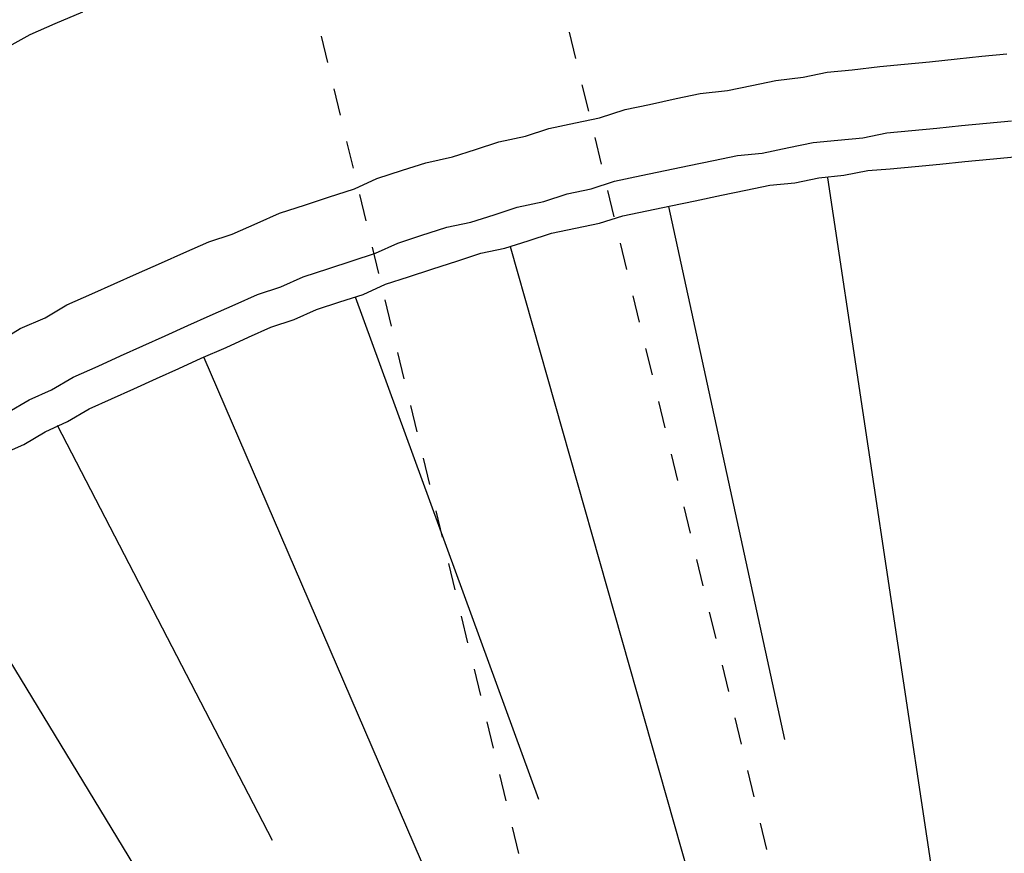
# Model space of a CAD drawing. Extents: x 447258 to 447844, y 441190 to 442763.
# Tile 77 of 123: x 447356 to 447374, y 441999 to 442014. Entities that reach past the tile are written whole.
import ezdxf

# ---------------------------------------------------------------- set-up
doc = ezdxf.new("R2010")
doc.units = 0
doc.header["$LTSCALE"] = 2
doc.header["$MEASUREMENT"] = 0
doc.linetypes.add('ACAD_ISO02W100', pattern=[0.5, 0.25, -0.25])
doc.linetypes.add('AUSGEZOGEN', pattern=[0])
for name, color, linetype in [('DB-Andere_Planer', 15, 'CONTINUOUS'), ('DB-Wegböschungen', 15, 'CONTINUOUS'), ('DB-Wege', 15, 'CONTINUOUS'), ('FBRTOP', 250, 'AUSGEZOGEN')]:
    doc.layers.add(name, color=color, linetype=linetype)

msp = doc.modelspace()

# ---------------------------------------------------------------- linework, layer by layer
at = {"layer": 'DB-Andere_Planer', "linetype": 'ACAD_ISO02W100'}
for p, q in [((447360.263, 442037.464), (447371.128, 441992.447)), ((447355.928, 442036.418), (447366.793, 441991.401))]:
    msp.add_line(p, q, dxfattribs=at)
at = {"layer": 'DB-Wegböschungen', "linetype": 'Continuous'}
for p, q in [((447373.64, 442011.791), (447374.099, 442011.834)), ((447371.805, 442011.615), (447372.264, 442011.659)), ((447372.264, 442011.659), (447372.723, 442011.703)), ((447372.723, 442011.703), (447373.181, 442011.747)), ((447373.181, 442011.747), (447373.64, 442011.791)), ((447370.491, 442011.451), (447370.95, 442011.495)), ((447370.95, 442011.495), (447371.393, 442011.586)), ((447371.393, 442011.586), (447371.805, 442011.615)), ((447369.145, 442011.224), (447369.589, 442011.315)), ((447369.589, 442011.315), (447370.048, 442011.359)), ((447370.048, 442011.359), (447370.491, 442011.451)), ((447370.649, 442011.45), (447372.877, 441996.664)), ((447368.211, 442011.025), (447368.702, 442011.132)), ((447368.702, 442011.132), (447369.145, 442011.224)), ((447367.324, 442010.842), (447367.768, 442010.934)), ((447367.768, 442010.934), (447368.211, 442011.025)), ((447366.453, 442010.612), (447366.881, 442010.751)), ((447366.881, 442010.751), (447367.324, 442010.842)), ((447367.72, 442010.919), (447369.859, 442001.099)), ((447366.009, 442010.52), (447366.453, 442010.612)), ((447365.138, 442010.29), (447365.566, 442010.429)), ((447365.566, 442010.429), (447366.009, 442010.52)), ((447364.71, 442010.151), (447365.138, 442010.29)), ((447363.839, 442009.92), (447364.267, 442010.059)), ((447364.267, 442010.059), (447364.71, 442010.151)), ((447364.805, 442010.182), (447368.584, 441996.876)), ((447363.363, 442009.766), (447363.839, 442009.92)), ((447362.935, 442009.627), (447363.363, 442009.766)), ((447362.095, 442009.301), (447362.507, 442009.488)), ((447362.507, 442009.488), (447362.935, 442009.627)), ((447361.667, 442009.162), (447362.095, 442009.301)), ((447361.239, 442009.023), (447361.667, 442009.162)), ((447361.952, 442009.255), (447365.328, 441999.995)), ((447360.826, 442008.836), (447361.239, 442009.023)), ((447360.398, 442008.697), (447360.826, 442008.836)), ((447359.986, 442008.511), (447360.398, 442008.697)), ((447359.573, 442008.324), (447359.986, 442008.511)), ((447359.113, 442008.122), (447359.573, 442008.324)), ((447358.7, 442007.936), (447359.113, 442008.122)), ((447359.16, 442008.138), (447366.047, 441992.192)), ((447358.288, 442007.749), (447358.7, 442007.936)), ((447357.875, 442007.562), (447358.288, 442007.749)), ((447357.463, 442007.376), (447357.875, 442007.562)), ((447357.05, 442007.189), (447357.463, 442007.376)), ((447356.653, 442006.955), (447357.05, 442007.189)), ((447356.241, 442006.768), (447356.653, 442006.955)), ((447355.844, 442006.534), (447356.241, 442006.768)), ((447356.463, 442006.893), (447360.421, 441999.242)), ((447355.431, 442006.348), (447355.844, 442006.534)), ((447353.843, 442005.411), (447362.322, 441991.448))]:
    msp.add_line(p, q, dxfattribs=at)
at = {"layer": 'DB-Wege', "linetype": 'Continuous'}
for p, q in [((447356.424, 442014.293), (447356.932, 442014.511)), ((447355.964, 442014.091), (447356.424, 442014.293)), ((447355.52, 442013.842), (447355.964, 442014.091)), ((447372.531, 442013.586), (447373.038, 442013.645)), ((447373.038, 442013.645), (447373.497, 442013.689)), ((447373.497, 442013.689), (447373.956, 442013.733)), ((447371.107, 442013.438), (447371.614, 442013.498)), ((447371.614, 442013.498), (447372.072, 442013.542)), ((447372.072, 442013.542), (447372.531, 442013.586)), ((447369.698, 442013.244), (447370.205, 442013.303)), ((447370.205, 442013.303), (447370.648, 442013.395)), ((447370.648, 442013.395), (447371.107, 442013.438)), ((447368.812, 442013.061), (447369.255, 442013.152)), ((447369.255, 442013.152), (447369.698, 442013.244)), ((447367.862, 442012.91), (447368.305, 442013.001)), ((447368.305, 442013.001), (447368.812, 442013.061)), ((447366.927, 442012.711), (447367.371, 442012.803)), ((447367.371, 442012.803), (447367.862, 442012.91)), ((447366.008, 442012.465), (447366.452, 442012.557)), ((447366.452, 442012.557), (447366.927, 442012.711)), ((447365.517, 442012.358), (447366.008, 442012.465)), ((447372.664, 442012.367), (447373.123, 442012.411)), ((447373.123, 442012.411), (447373.582, 442012.455)), ((447373.582, 442012.455), (447374.041, 442012.499)), ((447364.598, 442012.112), (447365.089, 442012.219)), ((447365.089, 442012.219), (447365.517, 442012.358)), ((447371.303, 442012.188), (447371.747, 442012.279)), ((447371.747, 442012.279), (447372.206, 442012.323)), ((447372.206, 442012.323), (447372.664, 442012.367)), ((447364.17, 442011.973), (447364.598, 442012.112)), ((447369.942, 442012.008), (447370.385, 442012.1)), ((447370.385, 442012.1), (447370.844, 442012.144)), ((447370.844, 442012.144), (447371.303, 442012.188)), ((447363.251, 442011.727), (447363.742, 442011.834)), ((447363.742, 442011.834), (447364.17, 442011.973)), ((447368.549, 442011.766), (447368.992, 442011.858)), ((447368.992, 442011.858), (447369.451, 442011.901)), ((447369.451, 442011.901), (447369.942, 442012.008)), ((447362.823, 442011.588), (447363.251, 442011.727)), ((447367.662, 442011.583), (447368.105, 442011.675)), ((447368.105, 442011.675), (447368.549, 442011.766)), ((447362.348, 442011.434), (447362.823, 442011.588)), ((447366.727, 442011.385), (447367.218, 442011.492)), ((447367.218, 442011.492), (447367.662, 442011.583)), ((447361.935, 442011.247), (447362.348, 442011.434)), ((447366.299, 442011.246), (447366.727, 442011.385)), ((447361.46, 442011.093), (447361.935, 442011.247)), ((447365.428, 442011.015), (447365.856, 442011.154)), ((447365.856, 442011.154), (447366.299, 442011.246)), ((447360.556, 442010.799), (447361.032, 442010.954)), ((447361.032, 442010.954), (447361.46, 442011.093)), ((447364.937, 442010.908), (447365.428, 442011.015)), ((447360.144, 442010.613), (447360.556, 442010.799)), ((447364.081, 442010.63), (447364.509, 442010.769)), ((447364.509, 442010.769), (447364.937, 442010.908)), ((447359.684, 442010.41), (447360.144, 442010.613)), ((447363.638, 442010.538), (447364.081, 442010.63)), ((447359.256, 442010.271), (447359.684, 442010.41)), ((447362.734, 442010.245), (447363.162, 442010.384)), ((447363.162, 442010.384), (447363.638, 442010.538)), ((447358.796, 442010.069), (447359.256, 442010.271)), ((447362.322, 442010.058), (447362.734, 442010.245)), ((447358.383, 442009.883), (447358.796, 442010.069)), ((447361.894, 442009.919), (447362.322, 442010.058)), ((447357.923, 442009.681), (447358.383, 442009.883)), ((447361.466, 442009.78), (447361.894, 442009.919)), ((447357.511, 442009.494), (447357.923, 442009.681)), ((447360.99, 442009.626), (447361.466, 442009.78)), ((447357.098, 442009.308), (447357.511, 442009.494)), ((447360.578, 442009.439), (447360.99, 442009.626)), ((447356.638, 442009.105), (447357.098, 442009.308)), ((447359.737, 442009.114), (447360.15, 442009.3)), ((447360.15, 442009.3), (447360.578, 442009.439)), ((447359.277, 442008.911), (447359.737, 442009.114)), ((447356.241, 442008.871), (447356.638, 442009.105)), ((447355.781, 442008.669), (447356.241, 442008.871)), ((447358.865, 442008.725), (447359.277, 442008.911)), ((447355.384, 442008.435), (447355.781, 442008.669)), ((447358.452, 442008.538), (447358.865, 442008.725)), ((447358.039, 442008.352), (447358.452, 442008.538)), ((447357.627, 442008.165), (447358.039, 442008.352)), ((447357.214, 442007.978), (447357.627, 442008.165)), ((447356.754, 442007.776), (447357.214, 442007.978)), ((447356.357, 442007.542), (447356.754, 442007.776)), ((447355.945, 442007.356), (447356.357, 442007.542)), ((447355.548, 442007.121), (447355.945, 442007.356))]:
    msp.add_line(p, q, dxfattribs=at)
at = {"layer": 'FBRTOP'}
for points in [[(447621.839, 441538.198, 0.000001), (447626.135, 441528.445, 0.000001), (447630.882, 441517.668)], [(447480.071, 442014.163, -0.000012), (447480.647, 442010.76, 0.000003), (447481.295, 442006.93, 0.001084), (447482.215, 442001.569, 0.000507), (447484.218, 441990.114, 0.002121), (447485.988, 441980.292, 0.001428), (447488.721, 441965.722, 0.001696), (447490.986, 441954.052, 0.001563), (447493.526, 441941.404, 0.001561), (447496.042, 441929.268, 0.001561), (447498.634, 441917.149, 0.001559), (447501.303, 441905.042, 0.00156), (447504.045, 441892.959, 0.001559), (447506.862, 441880.896, 0.001558), (447509.757, 441868.839, 0.001561), (447512.727, 441856.799, 0.001563), (447515.77, 441844.792, 0.001563)]]:
    msp.add_lwpolyline(points, format="xyb", dxfattribs=at)

doc.saveas('drawing.dxf')
